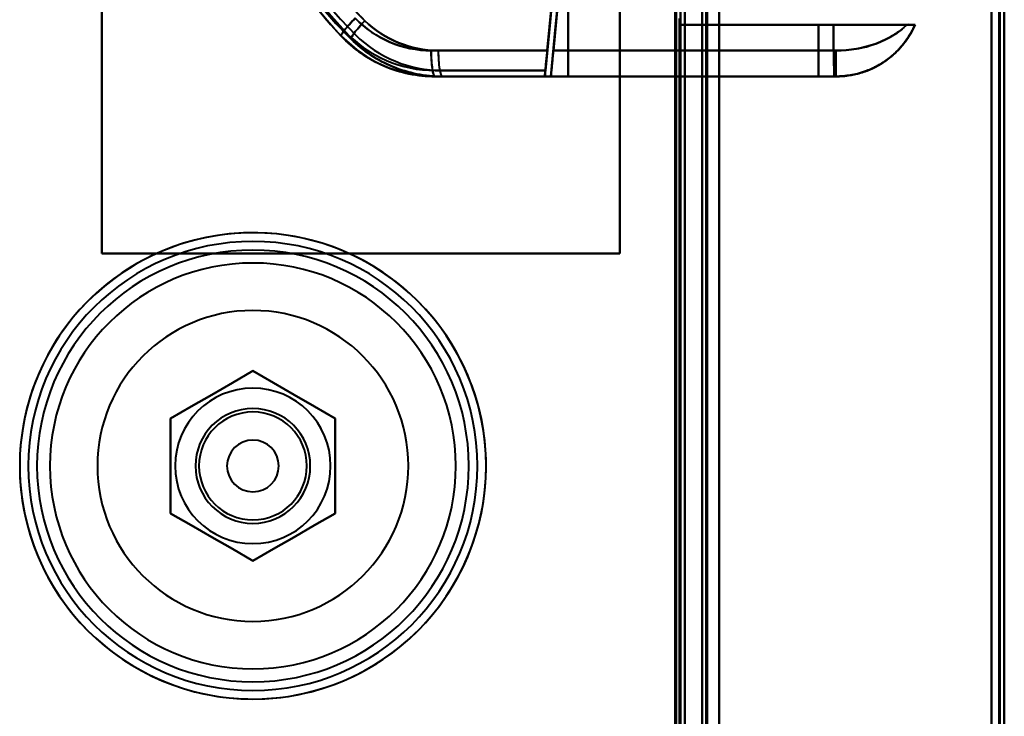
# Model space of a CAD drawing. Header units: millimetres. Extents: x -1442 to 3067, y -120 to 1010.
# Tile 54 of 71: x 248 to 362, y 664 to 745. Entities that reach past the tile are written whole.
import ezdxf

# ---------------------------------------------------------------- set-up
doc = ezdxf.new("R2010")
doc.units = ezdxf.units.MM
doc.layers.add('A-GENM', color=13, linetype='Continuous', lineweight=40)
doc.layers.add('G-IMPT', color=8, linetype='Continuous', lineweight=40)

# ---------------------------------------------------------------- blocks, each defined once
blk = doc.blocks.new('Maintenance r21 - Maintenance r21-751643-Gauche')
at = {"layer": 'A-GENM'}
for p, q in [((361.5, 1.65), (361.5, 939.65)), ((361.5, 939.65), (361.5, 1.65))]:
    blk.add_line(p, q, dxfattribs=at)
blk = doc.blocks.new('NEXA 700 CALQUES_dwg-751640-Gauche')
at = {"layer": 'G-IMPT'}
for p, q in [((327, 937.27), (327, 129.47)), ((327, 937.27), (327, 129.47)), ((362, 128.97), (362, 937.77)), ((362, 128.97), (362, 937.77)), ((324.5, 129.47), (324.5, 902.27)), ((325, 271.67), (325, 745.07)), ((324.5, 744.37), (342.22, 744.37)), ((342.22, 744.37), (324.5, 744.37)), ((324.5, 744.37), (342.22, 744.37)), ((342.22, 744.37), (324.5, 744.37)), ((351.67, 744.37), (340.48, 744.37)), ((351.67, 744.37), (340.48, 744.37)), ((340.48, 744.37), (351.67, 744.37)), ((340.48, 744.37), (351.67, 744.37)), ((342.22, 744.37), (350.71, 744.37)), ((350.71, 744.37), (342.22, 744.37)), ((342.22, 744.37), (350.71, 744.37)), ((350.71, 744.37), (342.22, 744.37)), ((295.64, 741.37), (309.09, 741.37)), ((309.09, 741.37), (295.64, 741.37)), ((296.46, 741.37), (309.08, 741.37)), ((309.08, 741.37), (296.46, 741.37)), ((342.22, 741.37), (309.79, 741.37)), ((342.22, 741.37), (309.79, 741.37)), ((309.79, 741.37), (342.22, 741.37)), ((309.79, 741.37), (342.22, 741.37)), ((342.5, 741.37), (342.22, 741.37)), ((342.5, 741.37), (342.22, 741.37)), ((342.22, 741.37), (342.5, 741.37)), ((342.22, 741.37), (342.5, 741.37)), ((342.5, 741.37), (342.5, 738.37)), ((342.5, 741.37), (342.5, 738.37)), ((296.1, 738.37), (308.8, 738.37)), ((296.1, 738.37), (308.8, 738.37)), ((308.8, 738.37), (296.1, 738.37)), ((308.8, 738.37), (296.92, 738.37)), ((308.8, 738.37), (296.92, 738.37)), ((296.92, 738.37), (308.8, 738.37)), ((342.31, 738.37), (309.5, 738.37)), ((342.31, 738.37), (309.5, 738.37)), ((309.5, 738.37), (342.31, 738.37)), ((309.5, 738.37), (342.31, 738.37)), ((342.5, 738.37), (340.48, 738.37)), ((342.5, 738.37), (340.48, 738.37)), ((340.48, 738.37), (342.5, 738.37)), ((340.48, 738.37), (342.5, 738.37)), ((342.5, 738.37), (342.31, 738.37)), ((342.31, 738.37), (342.5, 738.37)), ((342.5, 738.37), (342.31, 738.37)), ((342.5, 738.37), (342.31, 738.37)), ((342.31, 738.37), (342.5, 738.37)), ((342.31, 738.37), (342.5, 738.37))]:
    blk.add_line(p, q, dxfattribs=at)
at = {"layer": 'G-IMPT', "flags": 128}
for points in [[(327, 937.27), (327, 735.32), (327, 533.37), (327, 331.42), (327, 129.47)], [(327, 129.47), (327, 331.42), (327, 533.37), (327, 735.32), (327, 937.27)], [(327, 129.47), (327, 331.42), (327, 533.37), (327, 735.32), (327, 937.27)], [(327, 937.27), (327, 735.32), (327, 533.37), (327, 331.42), (327, 129.47)], [(327, 937.27), (327, 735.32), (327, 533.37), (327, 331.42), (327, 129.47)], [(327, 129.47), (327, 331.42), (327, 533.37), (327, 735.32), (327, 937.27)], [(327, 129.47), (327, 331.42), (327, 533.37), (327, 735.32), (327, 937.27)], [(327, 937.27), (327, 735.32), (327, 533.37), (327, 331.42), (327, 129.47)], [(327.5, 937.27), (327.5, 735.32), (327.5, 533.37), (327.5, 331.42), (327.5, 129.47)], [(327.5, 129.47), (327.5, 331.42), (327.5, 533.37), (327.5, 735.32), (327.5, 937.27)], [(327.5, 129.47), (327.5, 331.42), (327.5, 533.37), (327.5, 735.32), (327.5, 937.27)], [(327.5, 937.27), (327.5, 735.32), (327.5, 533.37), (327.5, 331.42), (327.5, 129.47)], [(327.6, 129.47), (327.6, 331.42), (327.6, 533.37), (327.6, 735.32), (327.6, 937.27)], [(327.6, 937.27), (327.6, 735.32), (327.6, 533.37), (327.6, 331.42), (327.6, 129.47)], [(327.6, 937.27), (327.6, 735.32), (327.6, 533.37), (327.6, 331.42), (327.6, 129.47)], [(327.6, 129.47), (327.6, 331.42), (327.6, 533.37), (327.6, 735.32), (327.6, 937.27)], [(327.6, 129.47), (327.6, 331.42), (327.6, 533.37), (327.6, 735.32), (327.6, 937.27)], [(327.6, 937.27), (327.6, 735.32), (327.6, 533.37), (327.6, 331.42), (327.6, 129.47)], [(327.6, 937.27), (327.6, 735.32), (327.6, 533.37), (327.6, 331.42), (327.6, 129.47)], [(327.6, 129.47), (327.6, 331.42), (327.6, 533.37), (327.6, 735.32), (327.6, 937.27)], [(327.6, 937.27), (327.6, 735.32), (327.6, 533.37), (327.6, 331.42), (327.6, 129.47)], [(327.6, 129.47), (327.6, 331.42), (327.6, 533.37), (327.6, 735.32), (327.6, 937.27)], [(327.6, 129.47), (327.6, 331.42), (327.6, 533.37), (327.6, 735.32), (327.6, 937.27)], [(327.6, 937.27), (327.6, 735.32), (327.6, 533.37), (327.6, 331.42), (327.6, 129.47)], [(329, 128.97), (329, 331.17), (329, 533.37), (329, 735.57), (329, 937.77)], [(329, 937.77), (329, 735.57), (329, 533.37), (329, 331.17), (329, 128.97)], [(329, 937.77), (329, 735.57), (329, 533.37), (329, 331.17), (329, 128.97)], [(329, 128.97), (329, 331.17), (329, 533.37), (329, 735.57), (329, 937.77)], [(329, 129.47), (329, 331.42), (329, 533.37), (329, 735.32), (329, 937.27)], [(329, 937.27), (329, 735.32), (329, 533.37), (329, 331.42), (329, 129.47)], [(329, 937.27), (329, 735.32), (329, 533.37), (329, 331.42), (329, 129.47)], [(329, 129.47), (329, 331.42), (329, 533.37), (329, 735.32), (329, 937.27)], [(329, 937.27), (329, 735.32), (329, 533.37), (329, 331.42), (329, 129.47)], [(329, 129.47), (329, 331.42), (329, 533.37), (329, 735.32), (329, 937.27)], [(329, 129.47), (329, 331.42), (329, 533.37), (329, 735.32), (329, 937.27)], [(329, 937.27), (329, 735.32), (329, 533.37), (329, 331.42), (329, 129.47)], [(360.5, 937.27), (360.5, 735.32), (360.5, 533.37), (360.5, 331.42), (360.5, 129.47)], [(360.5, 129.47), (360.5, 331.42), (360.5, 533.37), (360.5, 735.32), (360.5, 937.27)], [(360.5, 937.27), (360.5, 735.32), (360.5, 533.37), (360.5, 331.42), (360.5, 129.47)], [(360.5, 129.47), (360.5, 331.42), (360.5, 533.37), (360.5, 735.32), (360.5, 937.27)], [(360.5, 937.27), (360.5, 735.32), (360.5, 533.37), (360.5, 331.42), (360.5, 129.47)], [(360.5, 129.47), (360.5, 331.42), (360.5, 533.37), (360.5, 735.32), (360.5, 937.27)], [(360.5, 129.47), (360.5, 331.42), (360.5, 533.37), (360.5, 735.32), (360.5, 937.27)], [(360.5, 937.27), (360.5, 735.32), (360.5, 533.37), (360.5, 331.42), (360.5, 129.47)], [(360.5, 129.47), (360.5, 331.42), (360.5, 533.37), (360.5, 735.32), (360.5, 937.27)], [(360.5, 937.27), (360.5, 735.32), (360.5, 533.37), (360.5, 331.42), (360.5, 129.47)], [(360.5, 937.27), (360.5, 735.32), (360.5, 533.37), (360.5, 331.42), (360.5, 129.47)], [(360.5, 129.47), (360.5, 331.42), (360.5, 533.37), (360.5, 735.32), (360.5, 937.27)], [(360.5, 129.47), (360.5, 331.42), (360.5, 533.37), (360.5, 735.32), (360.5, 937.27)], [(360.5, 937.27), (360.5, 735.32), (360.5, 533.37), (360.5, 331.42), (360.5, 129.47)], [(360.5, 937.27), (360.5, 735.32), (360.5, 533.37), (360.5, 331.42), (360.5, 129.47)], [(360.5, 129.47), (360.5, 331.42), (360.5, 533.37), (360.5, 735.32), (360.5, 937.27)], [(361.4, 937.77), (361.4, 735.57), (361.4, 533.37), (361.4, 331.17), (361.4, 128.97)], [(361.4, 128.97), (361.4, 331.17), (361.4, 533.37), (361.4, 735.57), (361.4, 937.77)], [(361.4, 128.97), (361.4, 331.17), (361.4, 533.37), (361.4, 735.57), (361.4, 937.77)], [(361.4, 937.77), (361.4, 735.57), (361.4, 533.37), (361.4, 331.17), (361.4, 128.97)], [(361.4, 937.77), (361.4, 735.57), (361.4, 533.37), (361.4, 331.17), (361.4, 128.97)], [(361.4, 128.97), (361.4, 331.17), (361.4, 533.37), (361.4, 735.57), (361.4, 937.77)], [(361.4, 128.97), (361.4, 331.17), (361.4, 533.37), (361.4, 735.57), (361.4, 937.77)], [(361.4, 937.77), (361.4, 735.57), (361.4, 533.37), (361.4, 331.17), (361.4, 128.97)], [(361.4, 128.97), (361.4, 331.17), (361.4, 533.37), (361.4, 735.57), (361.4, 937.77)], [(361.4, 937.77), (361.4, 735.57), (361.4, 533.37), (361.4, 331.17), (361.4, 128.97)], [(361.4, 937.77), (361.4, 735.57), (361.4, 533.37), (361.4, 331.17), (361.4, 128.97)], [(361.4, 128.97), (361.4, 331.17), (361.4, 533.37), (361.4, 735.57), (361.4, 937.77)], [(361.5, 937.77), (361.5, 735.57), (361.5, 533.37), (361.5, 331.17), (361.5, 128.97)], [(361.5, 128.97), (361.5, 331.17), (361.5, 533.37), (361.5, 735.57), (361.5, 937.77)], [(361.5, 128.97), (361.5, 331.17), (361.5, 533.37), (361.5, 735.57), (361.5, 937.77)], [(361.5, 937.77), (361.5, 735.57), (361.5, 533.37), (361.5, 331.17), (361.5, 128.97)], [(362, 128.97), (362, 331.17), (362, 533.37), (362, 735.57), (362, 937.77)], [(362, 937.77), (362, 735.57), (362, 533.37), (362, 331.17), (362, 128.97)], [(362, 128.97), (362, 331.17), (362, 533.37), (362, 735.57), (362, 937.77)], [(362, 937.77), (362, 735.57), (362, 533.37), (362, 331.17), (362, 128.97)], [(362, 937.77), (362, 735.57), (362, 533.37), (362, 331.17), (362, 128.97)], [(362, 128.97), (362, 331.17), (362, 533.37), (362, 735.57), (362, 937.77)], [(362, 937.77), (362, 735.57), (362, 533.37), (362, 331.17), (362, 128.97)], [(362, 128.97), (362, 331.17), (362, 533.37), (362, 735.57), (362, 937.77)], [(323.9, 161.37), (323.9, 346.6), (323.9, 531.82), (323.9, 717.05), (323.9, 902.27)], [(323.9, 129.47), (323.9, 322.67), (323.9, 515.87), (323.9, 709.07), (323.9, 902.27)], [(323.9, 902.27), (323.9, 717.05), (323.9, 531.82), (323.9, 346.6), (323.9, 161.37)], [(323.9, 902.27), (323.9, 717.05), (323.9, 531.82), (323.9, 346.6), (323.9, 161.37)], [(323.9, 161.37), (323.9, 346.6), (323.9, 531.82), (323.9, 717.05), (323.9, 902.27)], [(323.9, 902.27), (323.9, 709.07), (323.9, 515.87), (323.9, 322.67), (323.9, 129.47)], [(324, 902.27), (324, 709.07), (324, 515.87), (324, 322.67), (324, 129.47)], [(324, 129.47), (324, 322.67), (324, 515.87), (324, 709.07), (324, 902.27)], [(324.5, 902.27), (324.5, 709.07), (324.5, 515.87), (324.5, 322.67), (324.5, 129.47)], [(324.5, 129.47), (324.5, 322.67), (324.5, 515.87), (324.5, 709.07), (324.5, 902.27)], [(324.5, 902.27), (324.5, 709.07), (324.5, 515.87), (324.5, 322.67), (324.5, 129.47)], [(324.5, 129.47), (324.5, 322.67), (324.5, 515.87), (324.5, 709.07), (324.5, 902.27)], [(324.5, 902.27), (324.5, 709.07), (324.5, 515.87), (324.5, 322.67), (324.5, 129.47)], [(324.5, 129.47), (324.5, 322.67), (324.5, 515.87), (324.5, 709.07), (324.5, 902.27)], [(324.5, 902.27), (324.5, 709.07), (324.5, 515.87), (324.5, 322.67), (324.5, 129.47)], [(324.5, 129.47), (324.5, 322.67), (324.5, 515.87), (324.5, 709.07), (324.5, 902.27)], [(325, 902.77), (325, 709.32), (325, 515.87), (325, 322.42), (325, 128.97)], [(325, 128.97), (325, 322.42), (325, 515.87), (325, 709.32), (325, 902.77)], [(325, 128.97), (325, 322.42), (325, 515.87), (325, 709.32), (325, 902.77)], [(325, 902.77), (325, 709.32), (325, 515.87), (325, 322.42), (325, 128.97)], [(257.5, 837.87), (257.5, 807.87), (257.5, 777.87), (257.5, 747.87), (257.5, 717.87)], [(257.5, 717.87), (257.5, 747.87), (257.5, 777.87), (257.5, 807.87), (257.5, 837.87)], [(257.5, 837.87), (257.5, 807.87), (257.5, 777.87), (257.5, 747.87), (257.5, 717.87)], [(257.5, 717.87), (257.5, 747.87), (257.5, 777.87), (257.5, 807.87), (257.5, 837.87)], [(257.5, 837.87), (257.5, 807.87), (257.5, 777.87), (257.5, 747.87), (257.5, 717.87)], [(257.5, 717.87), (257.5, 747.87), (257.5, 777.87), (257.5, 807.87), (257.5, 837.87)], [(257.5, 837.87), (257.5, 807.87), (257.5, 777.87), (257.5, 747.87), (257.5, 717.87)], [(257.5, 717.87), (257.5, 747.87), (257.5, 777.87), (257.5, 807.87), (257.5, 837.87)], [(317.5, 717.87), (317.5, 747.87), (317.5, 777.87), (317.5, 807.87), (317.5, 837.87)], [(317.5, 837.87), (317.5, 807.87), (317.5, 777.87), (317.5, 747.87), (317.5, 717.87)], [(317.5, 717.87), (317.5, 747.87), (317.5, 777.87), (317.5, 807.87), (317.5, 837.87)], [(317.5, 837.87), (317.5, 807.87), (317.5, 777.87), (317.5, 747.87), (317.5, 717.87)], [(317.5, 717.87), (317.5, 747.87), (317.5, 777.87), (317.5, 807.87), (317.5, 837.87)], [(317.5, 837.87), (317.5, 807.87), (317.5, 777.87), (317.5, 747.87), (317.5, 717.87)], [(317.5, 837.87), (317.5, 807.87), (317.5, 777.87), (317.5, 747.87), (317.5, 717.87)], [(317.5, 717.87), (317.5, 747.87), (317.5, 777.87), (317.5, 807.87), (317.5, 837.87)], [(311.5, 817.37), (311.5, 797.62), (311.5, 777.87), (311.5, 758.12), (311.5, 738.37)], [(311.5, 738.37), (311.5, 758.12), (311.5, 777.87), (311.5, 797.62), (311.5, 817.37)], [(311.5, 817.37), (311.5, 797.62), (311.5, 777.87), (311.5, 758.12), (311.5, 738.37)], [(311.5, 738.37), (311.5, 758.12), (311.5, 777.87), (311.5, 797.62), (311.5, 817.37)], [(311.5, 738.37), (311.5, 758.12), (311.5, 777.87), (311.5, 797.62), (311.5, 817.37)], [(311.5, 817.37), (311.5, 797.62), (311.5, 777.87), (311.5, 758.12), (311.5, 738.37)], [(311.5, 738.37), (311.5, 758.12), (311.5, 777.87), (311.5, 797.62), (311.5, 817.37)], [(311.5, 817.37), (311.5, 797.62), (311.5, 777.87), (311.5, 758.12), (311.5, 738.37)], [(317.5, 817.37), (317.5, 797.62), (317.5, 777.87), (317.5, 758.12), (317.5, 738.37)], [(317.5, 738.37), (317.5, 758.12), (317.5, 777.87), (317.5, 797.62), (317.5, 817.37)], [(317.5, 817.37), (317.5, 797.62), (317.5, 777.87), (317.5, 758.12), (317.5, 738.37)], [(317.5, 738.37), (317.5, 758.12), (317.5, 777.87), (317.5, 797.62), (317.5, 817.37)], [(308.87, 739.07), (309.41, 744.73), (309.95, 750.39), (310.5, 756.05), (311.04, 761.71)], [(311.04, 761.71), (310.5, 756.05), (309.95, 750.39), (309.41, 744.73), (308.87, 739.07)], [(309.09, 741.37), (309.58, 746.46), (310.07, 751.54), (310.55, 756.62), (311.04, 761.71)], [(311.04, 761.71), (310.55, 756.62), (310.07, 751.54), (309.58, 746.46), (309.09, 741.37)], [(311.01, 761.39), (310.47, 755.81), (309.93, 750.23), (309.4, 744.65), (308.86, 739.07)], [(308.86, 739.07), (309.4, 744.65), (309.93, 750.23), (310.47, 755.81), (311.01, 761.39)], [(311.01, 761.39), (310.53, 756.39), (310.05, 751.38), (309.56, 746.38), (309.08, 741.37)], [(309.08, 741.37), (309.56, 746.38), (310.05, 751.38), (310.53, 756.39), (311.01, 761.39)], [(309.5, 738.37), (310.05, 744.11), (310.6, 749.85), (311.15, 755.59), (311.7, 761.33)], [(311.7, 761.33), (311.15, 755.59), (310.6, 749.85), (310.05, 744.11), (309.5, 738.37)], [(311.7, 761.33), (311.15, 755.59), (310.6, 749.85), (310.05, 744.11), (309.5, 738.37)], [(309.5, 738.37), (310.05, 744.11), (310.6, 749.85), (311.15, 755.59), (311.7, 761.33)], [(309.79, 741.37), (310.27, 746.36), (310.75, 751.35), (311.22, 756.34), (311.7, 761.33)], [(311.7, 761.33), (311.22, 756.34), (310.75, 751.35), (310.27, 746.36), (309.79, 741.37)], [(311.7, 761.33), (311.22, 756.34), (310.75, 751.35), (310.27, 746.36), (309.79, 741.37)], [(309.79, 741.37), (310.27, 746.36), (310.75, 751.35), (311.22, 756.34), (311.7, 761.33)], [(324.5, 759.37), (324.5, 755.62), (324.5, 751.87), (324.5, 748.12), (324.5, 744.37)], [(324.5, 759.37), (324.5, 755.62), (324.5, 751.87), (324.5, 748.12), (324.5, 744.37)], [(324.5, 744.37), (324.5, 748.12), (324.5, 751.87), (324.5, 755.62), (324.5, 759.37)], [(324.5, 744.37), (324.5, 748.12), (324.5, 751.87), (324.5, 755.62), (324.5, 759.37)], [(324.5, 744.37), (324.5, 748.12), (324.5, 751.87), (324.5, 755.62), (324.5, 759.37)], [(324.5, 759.37), (324.5, 755.62), (324.5, 751.87), (324.5, 748.12), (324.5, 744.37)], [(324.5, 744.37), (324.5, 748.12), (324.5, 751.87), (324.5, 755.62), (324.5, 759.37)], [(324.5, 759.37), (324.5, 755.62), (324.5, 751.87), (324.5, 748.12), (324.5, 744.37)], [(324, 271.67), (324, 390.02), (324, 508.37), (324, 626.72), (324, 745.07)], [(324, 745.07), (324, 626.72), (324, 508.37), (324, 390.02), (324, 271.67)], [(324, 271.67), (324, 390.02), (324, 508.37), (324, 626.72), (324, 745.07)], [(324, 745.07), (324, 626.72), (324, 508.37), (324, 390.02), (324, 271.67)], [(324.4, 271.67), (324.4, 390.02), (324.4, 508.37), (324.4, 626.72), (324.4, 745.07)], [(324.4, 745.07), (324.4, 626.72), (324.4, 508.37), (324.4, 390.02), (324.4, 271.67)], [(324.4, 271.67), (324.4, 390.02), (324.4, 508.37), (324.4, 626.72), (324.4, 745.07)], [(324.4, 745.07), (324.4, 626.72), (324.4, 508.37), (324.4, 390.02), (324.4, 271.67)], [(324.4, 271.67), (324.4, 390.02), (324.4, 508.37), (324.4, 626.72), (324.4, 745.07)], [(324.4, 745.07), (324.4, 626.72), (324.4, 508.37), (324.4, 390.02), (324.4, 271.67)], [(324.5, 745.07), (324.5, 626.72), (324.5, 508.37), (324.5, 390.02), (324.5, 271.67)], [(324.5, 271.67), (324.5, 390.02), (324.5, 508.37), (324.5, 626.72), (324.5, 745.07)], [(324.5, 745.07), (324.5, 626.72), (324.5, 508.37), (324.5, 390.02), (324.5, 271.67)], [(324.5, 271.67), (324.5, 390.02), (324.5, 508.37), (324.5, 626.72), (324.5, 745.07)], [(324.5, 745.07), (324.5, 626.72), (324.5, 508.37), (324.5, 390.02), (324.5, 271.67)], [(324.5, 271.67), (324.5, 390.02), (324.5, 508.37), (324.5, 626.72), (324.5, 745.07)], [(325, 745.07), (325, 626.72), (325, 508.37), (325, 390.02), (325, 271.67)], [(325, 271.67), (325, 390.02), (325, 508.37), (325, 626.72), (325, 745.07)], [(325, 271.67), (325, 390.02), (325, 508.37), (325, 626.72), (325, 745.07)], [(325, 745.07), (325, 626.72), (325, 508.37), (325, 390.02), (325, 271.67)], [(329, 745.07), (329, 626.72), (329, 508.37), (329, 390.02), (329, 271.67)], [(329, 271.67), (329, 390.02), (329, 508.37), (329, 626.72), (329, 745.07)], [(329, 271.67), (329, 390.02), (329, 508.37), (329, 626.72), (329, 745.07)], [(329, 745.07), (329, 626.72), (329, 508.37), (329, 390.02), (329, 271.67)], [(324.5, 744.37), (328.5, 744.37), (332.49, 744.37), (336.49, 744.37), (340.48, 744.37)], [(340.48, 744.37), (336.49, 744.37), (332.49, 744.37), (328.5, 744.37), (324.5, 744.37)], [(340.48, 744.37), (336.49, 744.37), (332.49, 744.37), (328.5, 744.37), (324.5, 744.37)], [(324.5, 744.37), (328.5, 744.37), (332.49, 744.37), (336.49, 744.37), (340.48, 744.37)], [(340.48, 744.37), (340.48, 742.87), (340.48, 741.37), (340.48, 739.87), (340.48, 738.37)], [(340.48, 738.37), (340.48, 739.87), (340.48, 741.37), (340.48, 742.87), (340.48, 744.37)], [(340.48, 738.37), (340.48, 739.87), (340.48, 741.37), (340.48, 742.87), (340.48, 744.37)], [(340.48, 744.37), (340.48, 742.87), (340.48, 741.37), (340.48, 739.87), (340.48, 738.37)], [(342.22, 741.37), (342.22, 742.12), (342.22, 742.87), (342.22, 743.62), (342.22, 744.37)], [(342.22, 744.37), (342.22, 743.62), (342.22, 742.87), (342.22, 742.12), (342.22, 741.37)], [(342.22, 741.37), (342.22, 742.12), (342.22, 742.87), (342.22, 743.62), (342.22, 744.37)], [(342.22, 744.37), (342.22, 743.62), (342.22, 742.87), (342.22, 742.12), (342.22, 741.37)], [(285.22, 743.05), (287.02, 741.44), (288.79, 740.27)], [(296.1, 738.37), (293.71, 738.57), (292.77, 738.75)], [(296.1, 739.07), (299.3, 739.07), (302.49, 739.07), (305.68, 739.07), (308.87, 739.07)], [(308.87, 739.07), (305.68, 739.07), (302.49, 739.07), (299.3, 739.07), (296.1, 739.07)], [(296.1, 739.07), (299.3, 739.07), (302.49, 739.07), (305.68, 739.07), (308.87, 739.07)], [(308.87, 739.07), (305.68, 739.07), (302.49, 739.07), (299.3, 739.07), (296.1, 739.07)], [(308.86, 739.07), (305.88, 739.07), (302.89, 739.07), (299.91, 739.07), (296.92, 739.07)], [(308.86, 739.07), (305.88, 739.07), (302.89, 739.07), (299.91, 739.07), (296.92, 739.07)], [(296.92, 739.07), (299.91, 739.07), (302.89, 739.07), (305.88, 739.07), (308.86, 739.07)], [(296.92, 739.07), (299.91, 739.07), (302.89, 739.07), (305.88, 739.07), (308.86, 739.07)], [(308.8, 738.37), (308.81, 738.55), (308.83, 738.72), (308.85, 738.9), (308.86, 739.07)], [(308.87, 739.07), (308.85, 738.9), (308.84, 738.72), (308.82, 738.55), (308.8, 738.37)], [(308.86, 739.07), (308.85, 738.9), (308.83, 738.72), (308.81, 738.55), (308.8, 738.37)], [(308.8, 738.37), (308.82, 738.55), (308.84, 738.72), (308.85, 738.9), (308.87, 739.07)], [(308.8, 738.37), (305.63, 738.37), (302.45, 738.37), (299.28, 738.37), (296.1, 738.37)], [(296.1, 738.37), (299.28, 738.37), (302.45, 738.37), (305.63, 738.37), (308.8, 738.37)], [(296.1, 738.37), (299.45, 738.37), (302.8, 738.37), (306.15, 738.37), (309.5, 738.37)], [(309.5, 738.37), (306.15, 738.37), (302.8, 738.37), (299.45, 738.37), (296.1, 738.37)], [(296.1, 738.37), (299.95, 738.37), (303.8, 738.37), (307.65, 738.37), (311.5, 738.37)], [(311.5, 738.37), (307.65, 738.37), (303.8, 738.37), (299.95, 738.37), (296.1, 738.37)], [(308.8, 738.37), (305.83, 738.37), (302.86, 738.37), (299.89, 738.37), (296.92, 738.37)], [(296.92, 738.37), (299.89, 738.37), (302.86, 738.37), (305.83, 738.37), (308.8, 738.37)], [(309.5, 738.37), (306.35, 738.37), (303.21, 738.37), (300.06, 738.37), (296.92, 738.37)], [(311.5, 738.37), (307.85, 738.37), (304.21, 738.37), (300.56, 738.37), (296.92, 738.37)], [(296.92, 738.37), (300.06, 738.37), (303.21, 738.37), (306.35, 738.37), (309.5, 738.37)], [(296.92, 738.37), (300.56, 738.37), (304.21, 738.37), (307.85, 738.37), (311.5, 738.37)], [(342.31, 738.37), (327.68, 738.37), (313.1, 738.37), (309.5, 738.37)], [(309.5, 738.37), (324.07, 738.37), (338.68, 738.37), (342.31, 738.37)], [(311.5, 738.37), (313, 738.37), (314.5, 738.37), (316, 738.37), (317.5, 738.37)], [(317.5, 738.37), (316, 738.37), (314.5, 738.37), (313, 738.37), (311.5, 738.37)], [(317.5, 738.37), (316, 738.37), (314.5, 738.37), (313, 738.37), (311.5, 738.37)], [(311.5, 738.37), (313, 738.37), (314.5, 738.37), (316, 738.37), (317.5, 738.37)], [(317.5, 738.37), (323.25, 738.37), (328.99, 738.37), (334.74, 738.37), (340.48, 738.37)], [(340.48, 738.37), (334.74, 738.37), (328.99, 738.37), (323.25, 738.37), (317.5, 738.37)], [(340.48, 738.37), (334.74, 738.37), (328.99, 738.37), (323.25, 738.37), (317.5, 738.37)], [(317.5, 738.37), (323.25, 738.37), (328.99, 738.37), (334.74, 738.37), (340.48, 738.37)], [(275, 720.27), (273.92, 720.25), (272.84, 720.19), (271.77, 720.08), (270.7, 719.93), (269.64, 719.73), (268.58, 719.5), (267.54, 719.22), (266.51, 718.9), (265.49, 718.54), (264.49, 718.14), (263.5, 717.7), (262.53, 717.22), (261.58, 716.7), (260.66, 716.15), (259.75, 715.56), (258.88, 714.93), (258.02, 714.27), (257.2, 713.57), (256.4, 712.84), (255.63, 712.08), (254.89, 711.29), (254.19, 710.48), (253.52, 709.63), (252.88, 708.76), (252.28, 707.86), (251.72, 706.94), (251.19, 706), (250.7, 705.04), (250.25, 704.05), (249.83, 703.06), (249.46, 702.04), (249.13, 701.01), (248.84, 699.97), (248.6, 698.92), (248.39, 697.86), (248.23, 696.79), (248.11, 695.72), (248.03, 694.64), (248, 693.56), (248.01, 692.48), (248.06, 691.41), (248.16, 690.33), (248.3, 689.26), (248.48, 688.19), (248.71, 687.14), (248.97, 686.09), (249.28, 685.06), (249.63, 684.03), (250.02, 683.03), (250.45, 682.04), (250.92, 681.06), (251.43, 680.11), (251.97, 679.18), (252.55, 678.27), (253.17, 677.38), (253.82, 676.52), (254.51, 675.69), (255.23, 674.88), (255.98, 674.11), (256.76, 673.36), (257.57, 672.65), (258.41, 671.97), (259.28, 671.32), (260.17, 670.71), (261.08, 670.14), (262.02, 669.6), (262.97, 669.1), (263.95, 668.64), (264.95, 668.21), (265.96, 667.83), (266.98, 667.49), (268.02, 667.19), (269.07, 666.93), (270.12, 666.72), (271.19, 666.54), (272.26, 666.41), (273.34, 666.32), (274.42, 666.28), (275, 666.27)], [(275, 666.27), (276.08, 666.29), (277.16, 666.36), (278.23, 666.47), (279.3, 666.62), (280.36, 666.81), (281.42, 667.05), (282.46, 667.32), (283.49, 667.64), (284.51, 668), (285.51, 668.4), (286.5, 668.84), (287.47, 669.32), (288.42, 669.84), (289.34, 670.4), (290.25, 670.99), (291.12, 671.62), (291.98, 672.28), (292.8, 672.97), (293.6, 673.7), (294.37, 674.46), (295.11, 675.25), (295.81, 676.07), (296.48, 676.92), (297.12, 677.79), (297.72, 678.68), (298.28, 679.6), (298.81, 680.55), (299.3, 681.51), (299.75, 682.49), (300.17, 683.49), (300.54, 684.5), (300.87, 685.53), (301.16, 686.57), (301.4, 687.62), (301.61, 688.68), (301.77, 689.75), (301.89, 690.82), (301.97, 691.9), (302, 692.98), (301.99, 694.06), (301.94, 695.14), (301.84, 696.21), (301.7, 697.29), (301.52, 698.35), (301.29, 699.41), (301.03, 700.45), (300.72, 701.49), (300.37, 702.51), (299.98, 703.52), (299.55, 704.51), (299.08, 705.48), (298.57, 706.43), (298.03, 707.37), (297.45, 708.28), (296.83, 709.16), (296.18, 710.02), (295.49, 710.86), (294.77, 711.66), (294.02, 712.44), (293.24, 713.18), (292.43, 713.9), (291.59, 714.58), (290.72, 715.22), (289.83, 715.83), (288.92, 716.41), (287.98, 716.95), (287.03, 717.45), (286.05, 717.91), (285.05, 718.33), (284.04, 718.71), (283.02, 719.05), (281.98, 719.35), (280.93, 719.61), (279.88, 719.83), (278.81, 720), (277.74, 720.13), (276.66, 720.22), (275.58, 720.27), (275, 720.27)], [(257.5, 717.87), (272.5, 717.87), (287.5, 717.87), (302.5, 717.87), (317.5, 717.87)], [(317.5, 717.87), (302.5, 717.87), (287.5, 717.87), (272.5, 717.87), (257.5, 717.87)], [(257.5, 717.87), (272.5, 717.87), (287.5, 717.87), (302.5, 717.87), (317.5, 717.87)], [(317.5, 717.87), (302.5, 717.87), (287.5, 717.87), (272.5, 717.87), (257.5, 717.87)], [(257.5, 717.87), (272.5, 717.87), (287.5, 717.87), (302.5, 717.87), (317.5, 717.87)], [(317.5, 717.87), (302.5, 717.87), (287.5, 717.87), (272.5, 717.87), (257.5, 717.87)], [(257.5, 717.87), (272.5, 717.87), (287.5, 717.87), (302.5, 717.87), (317.5, 717.87)], [(317.5, 717.87), (302.5, 717.87), (287.5, 717.87), (272.5, 717.87), (257.5, 717.87)], [(265.47, 698.77), (267.86, 700.15), (270.24, 701.52), (272.62, 702.9), (275, 704.27)], [(265.47, 698.77), (267.86, 700.15), (270.24, 701.52), (272.62, 702.9), (275, 704.27)], [(275, 704.27), (272.62, 702.9), (270.24, 701.52), (267.86, 700.15), (265.47, 698.77)], [(275, 704.27), (272.62, 702.9), (270.24, 701.52), (267.86, 700.15), (265.47, 698.77)], [(265.47, 698.77), (267.86, 700.15), (270.24, 701.52), (272.62, 702.9), (275, 704.27)], [(275, 704.27), (272.62, 702.9), (270.24, 701.52), (267.86, 700.15), (265.47, 698.77)], [(265.47, 698.77), (267.86, 700.15), (270.24, 701.52), (272.62, 702.9), (275, 704.27)], [(275, 704.27), (272.62, 702.9), (270.24, 701.52), (267.86, 700.15), (265.47, 698.77)], [(275, 704.27), (277.38, 702.9), (279.76, 701.52), (282.14, 700.15), (284.53, 698.77)], [(275, 704.27), (277.38, 702.9), (279.76, 701.52), (282.14, 700.15), (284.53, 698.77)], [(284.53, 698.77), (282.14, 700.15), (279.76, 701.52), (277.38, 702.9), (275, 704.27)], [(284.53, 698.77), (282.14, 700.15), (279.76, 701.52), (277.38, 702.9), (275, 704.27)], [(275, 704.27), (277.38, 702.9), (279.76, 701.52), (282.14, 700.15), (284.53, 698.77)], [(284.53, 698.77), (282.14, 700.15), (279.76, 701.52), (277.38, 702.9), (275, 704.27)], [(275, 704.27), (277.38, 702.9), (279.76, 701.52), (282.14, 700.15), (284.53, 698.77)], [(284.53, 698.77), (282.14, 700.15), (279.76, 701.52), (277.38, 702.9), (275, 704.27)], [(265.47, 687.77), (265.47, 690.52), (265.47, 693.27), (265.47, 696.02), (265.47, 698.77)], [(265.47, 687.77), (265.47, 690.52), (265.47, 693.27), (265.47, 696.02), (265.47, 698.77)], [(265.47, 698.77), (265.47, 696.02), (265.47, 693.27), (265.47, 690.52), (265.47, 687.77)], [(265.47, 698.77), (265.47, 696.02), (265.47, 693.27), (265.47, 690.52), (265.47, 687.77)], [(265.47, 687.77), (265.47, 690.52), (265.47, 693.27), (265.47, 696.02), (265.47, 698.77)], [(265.47, 698.77), (265.47, 696.02), (265.47, 693.27), (265.47, 690.52), (265.47, 687.77)], [(265.47, 687.77), (265.47, 690.52), (265.47, 693.27), (265.47, 696.02), (265.47, 698.77)], [(265.47, 698.77), (265.47, 696.02), (265.47, 693.27), (265.47, 690.52), (265.47, 687.77)], [(284.53, 698.77), (284.53, 696.02), (284.53, 693.27), (284.53, 690.52), (284.53, 687.77)], [(284.53, 687.77), (284.53, 690.52), (284.53, 693.27), (284.53, 696.02), (284.53, 698.77)], [(284.53, 698.77), (284.53, 696.02), (284.53, 693.27), (284.53, 690.52), (284.53, 687.77)], [(284.53, 687.77), (284.53, 690.52), (284.53, 693.27), (284.53, 696.02), (284.53, 698.77)], [(284.53, 698.77), (284.53, 696.02), (284.53, 693.27), (284.53, 690.52), (284.53, 687.77)], [(284.53, 687.77), (284.53, 690.52), (284.53, 693.27), (284.53, 696.02), (284.53, 698.77)], [(284.53, 698.77), (284.53, 696.02), (284.53, 693.27), (284.53, 690.52), (284.53, 687.77)], [(284.53, 687.77), (284.53, 690.52), (284.53, 693.27), (284.53, 696.02), (284.53, 698.77)], [(275, 682.27), (272.62, 683.65), (270.24, 685.02), (267.86, 686.4), (265.47, 687.77)], [(275, 682.27), (272.62, 683.65), (270.24, 685.02), (267.86, 686.4), (265.47, 687.77)], [(265.47, 687.77), (267.86, 686.4), (270.24, 685.02), (272.62, 683.65), (275, 682.27)], [(265.47, 687.77), (267.86, 686.4), (270.24, 685.02), (272.62, 683.65), (275, 682.27)], [(275, 682.27), (272.62, 683.65), (270.24, 685.02), (267.86, 686.4), (265.47, 687.77)], [(265.47, 687.77), (267.86, 686.4), (270.24, 685.02), (272.62, 683.65), (275, 682.27)], [(275, 682.27), (272.62, 683.65), (270.24, 685.02), (267.86, 686.4), (265.47, 687.77)], [(265.47, 687.77), (267.86, 686.4), (270.24, 685.02), (272.62, 683.65), (275, 682.27)], [(284.53, 687.77), (282.14, 686.4), (279.76, 685.02), (277.38, 683.65), (275, 682.27)], [(284.53, 687.77), (282.14, 686.4), (279.76, 685.02), (277.38, 683.65), (275, 682.27)], [(275, 682.27), (277.38, 683.65), (279.76, 685.02), (282.14, 686.4), (284.53, 687.77)], [(275, 682.27), (277.38, 683.65), (279.76, 685.02), (282.14, 686.4), (284.53, 687.77)], [(284.53, 687.77), (282.14, 686.4), (279.76, 685.02), (277.38, 683.65), (275, 682.27)], [(275, 682.27), (277.38, 683.65), (279.76, 685.02), (282.14, 686.4), (284.53, 687.77)], [(284.53, 687.77), (282.14, 686.4), (279.76, 685.02), (277.38, 683.65), (275, 682.27)], [(275, 682.27), (277.38, 683.65), (279.76, 685.02), (282.14, 686.4), (284.53, 687.77)]]:
    blk.add_lwpolyline(points, dxfattribs=at)
at = {"layer": 'G-IMPT'}
for centre, radius, start, end in [((321.5, 777.46), 50, 134.6136, 223.4832), ((321.5, 777.46), 50, 134.6136, 223.4832), ((321.5, 777.46), 50, 134.6136, 223.4832), ((321.5, 777.46), 50, 134.6136, 223.4832), ((321.5, 777.46), 50, 134.6136, 223.4832), ((321.5, 777.46), 50, 134.6136, 223.4832), ((321.5, 778.29), 50, 136.5168, 225.3864), ((321.5, 778.29), 50, 136.5168, 225.3864), ((321.5, 778.29), 50, 136.5168, 225.3864), ((321.5, 778.29), 50, 136.5168, 225.3864), ((321.5, 778.29), 50, 136.5168, 225.3864), ((321.5, 778.29), 50, 136.5168, 225.3864), ((321.5, 777.46), 49.3, 134.6136, 223.4832), ((321.5, 777.46), 49.3, 134.6136, 223.4832), ((321.5, 777.46), 49.3, 134.6136, 223.4832), ((321.5, 777.46), 49.3, 134.6136, 223.4832), ((321.5, 778.29), 49.3, 136.5168, 225.3864), ((321.5, 778.29), 49.3, 136.5168, 225.3864), ((321.5, 778.29), 49.3, 136.5168, 225.3864), ((321.5, 778.29), 49.3, 136.5168, 225.3864), ((296.1, 753.37), 14.3, 223.4832, 270), ((296.1, 753.37), 14.3, 223.4832, 270), ((296.1, 753.37), 14.3, 223.4832, 270), ((296.1, 753.37), 14.3, 223.4832, 270), ((296.1, 753.37), 15, 223.4832, 270), ((296.1, 753.37), 15, 223.4832, 270), ((296.1, 753.37), 15, 223.4832, 270), ((296.1, 753.37), 15, 223.4832, 270), ((296.1, 753.37), 15, 223.4832, 270), ((296.1, 753.37), 15, 223.4832, 270), ((296.92, 753.37), 15, 225.3864, 270), ((296.92, 753.37), 15, 225.3864, 270), ((296.92, 753.37), 15, 225.3864, 270), ((296.92, 753.37), 15, 225.3864, 270), ((296.92, 753.37), 15, 225.3864, 270), ((296.92, 753.37), 15, 225.3864, 270), ((296.92, 753.37), 14.3, 225.3864, 270), ((296.92, 753.37), 14.3, 225.3864, 270), ((296.92, 753.37), 14.3, 225.3864, 270), ((296.92, 753.37), 14.3, 225.3864, 270), ((275, 693.27), 27, 90, 270), ((275, 693.27), 27, 0, 180), ((275, 693.27), 27, 0, 180), ((275, 693.27), 27, 0, 180), ((275, 693.27), 27, 90, 270), ((275, 693.27), 27, 90, 180), ((275, 693.27), 27, 360, 180), ((275, 693.27), 27, 90, 270), ((275, 693.27), 27, 360, 90), ((275, 693.27), 27, 270, 90), ((275, 693.27), 27, 0, 90), ((275, 693.27), 27, 270, 90), ((275, 693.27), 26, 0, 180), ((275, 693.27), 26, 90, 270), ((275, 693.27), 26, 0, 180), ((275, 693.27), 26, 90, 270), ((275, 693.27), 25, 0, 180), ((275, 693.27), 25, 360, 180), ((275, 693.27), 25, 0, 180), ((275, 693.27), 25, 0, 180), ((275, 693.27), 26, 360, 90), ((275, 693.27), 26, 360, 90), ((275, 693.27), 23.5, 0, 180), ((275, 693.27), 23.5, 0, 180), ((275, 693.27), 23.5, 360, 180), ((275, 693.27), 23.5, 0, 180), ((275, 693.27), 18, 90, 270), ((275, 693.27), 18, 0, 180), ((275, 693.27), 18, 0, 180), ((275, 693.27), 18, 90, 270), ((275, 693.27), 18, 360, 180), ((275, 693.27), 18, 0, 180), ((275, 693.27), 18, 0, 180), ((275, 693.27), 18, 0, 180), ((275, 693.27), 18, 270, 90), ((275, 693.27), 18, 270, 90), ((275, 693.27), 9, 90, 270), ((275, 693.27), 9, 0, 180), ((275, 693.27), 9, 0, 90), ((275, 693.27), 6.65, 0, 180), ((275, 693.27), 6.65, 360, 180), ((275, 693.27), 6.65, 360, 180), ((275, 693.27), 6.65, 0, 180), ((275, 693.27), 6.25, 90, 270), ((275, 693.27), 6.25, 0, 180), ((275, 693.27), 6.25, 360, 180), ((275, 693.27), 6.25, 0, 180), ((275, 693.27), 6.25, 360, 180), ((275, 693.27), 6.25, 0, 180), ((275, 693.27), 6.25, 90, 270), ((275, 693.27), 6.25, 0, 180), ((275, 693.27), 6.25, 270, 90), ((275, 693.27), 6.25, 270, 90), ((275, 693.27), 3, 90, 270), ((275, 693.27), 3, 0, 180), ((275, 693.27), 3, 0, 180), ((275, 693.27), 3, 0, 180), ((275, 693.27), 3, 0, 90), ((275, 693.27), 27, 180, 0), ((275, 693.27), 27, 180, 0), ((275, 693.27), 27, 180, 0), ((275, 693.27), 27, 180, 270), ((275, 693.27), 27, 180, 0), ((275, 693.27), 26, 180, 0), ((275, 693.27), 26, 180, 0), ((275, 693.27), 25, 180, 0), ((275, 693.27), 25, 180, 0), ((275, 693.27), 25, 180, 0), ((275, 693.27), 25, 180, 0), ((275, 693.27), 23.5, 180, 0), ((275, 693.27), 23.5, 180, 0), ((275, 693.27), 23.5, 180, 0), ((275, 693.27), 23.5, 180, 0), ((275, 693.27), 18, 180, 270), ((275, 693.27), 18, 180, 270), ((275, 693.27), 18, 180, 0), ((275, 693.27), 18, 180, 0), ((275, 693.27), 18, 180, 0), ((275, 693.27), 18, 180, 0), ((275, 693.27), 9, 180, 0), ((275, 693.27), 6.65, 180, 0), ((275, 693.27), 6.65, 180, 360), ((275, 693.27), 6.65, 180, 360), ((275, 693.27), 6.65, 180, 0), ((275, 693.27), 6.25, 180, 0), ((275, 693.27), 6.25, 180, 270), ((275, 693.27), 6.25, 180, 270), ((275, 693.27), 6.25, 180, 0), ((275, 693.27), 6.25, 180, 360), ((275, 693.27), 6.25, 180, 0), ((275, 693.27), 3, 180, 0), ((275, 693.27), 3, 180, 0), ((275, 693.27), 3, 180, 0), ((275, 693.27), 3, 270, 0), ((275, 693.27), 9, 270, 0), ((275, 693.27), 18, 270, 0), ((275, 693.27), 18, 270, 0), ((275, 693.27), 26, 270, 360), ((275, 693.27), 27, 270, 360), ((275, 693.27), 6.25, 270, 0), ((275, 693.27), 6.25, 270, 360), ((275, 693.27), 26, 270, 360), ((275, 693.27), 27, 270, 0)]:
    blk.add_arc(centre, radius, start, end, dxfattribs=at)
for centre, ratio in [((296.1, 741.37), 0.154092), ((296.92, 741.37), 0.151868), ((342.31, 741.37), 0.027856), ((342.31, 741.37), 0.027856), ((342.31, 741.37), 0.027856), ((342.31, 741.37), 0.027856)]:
    blk.add_ellipse(centre, major_axis=(0, 3), ratio=ratio, start_param=1.570796, end_param=3.141593, dxfattribs=at)
for points in [[(285.22, 743.05), (280.78, 747.74), (273.72, 758.85), (270.23, 778.32), (274.39, 797.68), (281.8, 808.53), (286.38, 813.05)], [(285.22, 812.69), (280.78, 808.01), (273.72, 796.89), (270.23, 777.42), (274.39, 758.07), (281.8, 747.22), (286.38, 742.69)], [(286.86, 745.11), (286.63, 744.89), (286.15, 744.39), (285.55, 743.71), (285.23, 743.23), (285.19, 743.08), (285.22, 743.05)], [(285.22, 743.05), (285.19, 743.08), (285.23, 743.23), (285.55, 743.71), (286.15, 744.39), (286.63, 744.89), (286.86, 745.11)], [(287.97, 744.83), (287.74, 744.59), (287.27, 744.08), (286.69, 743.37), (286.38, 742.88), (286.35, 742.72), (286.38, 742.69)], [(286.38, 742.69), (286.35, 742.72), (286.38, 742.88), (286.69, 743.37), (287.27, 744.08), (287.74, 744.59), (287.97, 744.83)], [(295.64, 741.37), (294.01, 741.37), (290.73, 742.04), (288, 743.93), (286.86, 745.11)], [(286.86, 745.11), (288.03, 743.91), (290.73, 742.05), (293.98, 741.38), (295.64, 741.37)], [(287.97, 744.83), (289.1, 743.72), (291.76, 741.99), (294.89, 741.37), (296.46, 741.37)], [(296.46, 741.37), (294.86, 741.38), (291.77, 741.98), (289.1, 743.72), (287.97, 744.83)], [(350.71, 744.37), (350.25, 743.91), (349.17, 743.08), (347.17, 742.11), (344.91, 741.51), (343.3, 741.37), (342.5, 741.37)], [(351.67, 744.37), (351.28, 743.49), (350.25, 741.83), (348.05, 739.89), (345.4, 738.65), (343.47, 738.37), (342.5, 738.37)], [(342.5, 741.37), (344.1, 741.37), (347.31, 741.92), (349.79, 743.45), (350.71, 744.37)], [(342.5, 741.37), (343.3, 741.38), (344.91, 741.51), (347.17, 742.11), (349.17, 743.07), (350.25, 743.9), (350.71, 744.37)], [(342.5, 738.37), (343.47, 738.37), (345.4, 738.65), (348.05, 739.89), (350.25, 741.83), (351.28, 743.49), (351.67, 744.37)], [(296.1, 738.37), (295.08, 738.37), (293.05, 738.58), (290.13, 739.5), (287.47, 740.98), (285.92, 742.31), (285.22, 743.05)], [(285.22, 743.05), (285.92, 742.31), (287.49, 740.97), (290.13, 739.5), (293.05, 738.59), (295.09, 738.37), (296.1, 738.37)], [(286.38, 742.69), (287.08, 742.01), (288.59, 740.78), (291.19, 739.41), (293.99, 738.56), (295.94, 738.37), (296.92, 738.37)], [(296.92, 738.37), (295.94, 738.37), (293.97, 738.57), (291.2, 739.4), (288.59, 740.78), (287.08, 742), (286.38, 742.69)], [(296.1, 738.37), (296.05, 738.37), (295.93, 738.53), (295.77, 739.18), (295.67, 740.24), (295.64, 741.02), (295.64, 741.37)], [(296.46, 741.37), (296.46, 741.02), (296.49, 740.24), (296.59, 739.18), (296.75, 738.53), (296.87, 738.37), (296.92, 738.37)], [(309.08, 741.37), (309.04, 740.98), (308.97, 740.19), (308.88, 739.19), (308.81, 738.53), (308.8, 738.37), (308.8, 738.37)], [(308.8, 738.37), (308.8, 738.37), (308.82, 738.53), (308.88, 739.19), (308.98, 740.19), (309.05, 740.98), (309.09, 741.37)], [(308.8, 738.37), (308.8, 738.38), (308.8, 738.42), (308.82, 738.58), (308.84, 738.86), (308.88, 739.24), (308.92, 739.69), (308.97, 740.22), (309.03, 740.77), (309.06, 741.17), (309.08, 741.37)], [(309.09, 741.37), (309.07, 741.17), (309.03, 740.77), (308.98, 740.22), (308.93, 739.69), (308.88, 739.24), (308.85, 738.86), (308.82, 738.58), (308.81, 738.42), (308.8, 738.38), (308.8, 738.37)], [(309.5, 738.37), (309.5, 738.37), (309.51, 738.53), (309.58, 739.19), (309.68, 740.19), (309.75, 740.98), (309.79, 741.37)], [(309.79, 741.37), (309.77, 741.17), (309.73, 740.77), (309.68, 740.22), (309.63, 739.69), (309.58, 739.24), (309.55, 738.86), (309.52, 738.58), (309.5, 738.42), (309.5, 738.38), (309.5, 738.37)], [(309.5, 738.37), (309.5, 738.38), (309.5, 738.42), (309.52, 738.58), (309.55, 738.86), (309.58, 739.24), (309.63, 739.69), (309.68, 740.22), (309.73, 740.77), (309.77, 741.17), (309.79, 741.37)], [(309.79, 741.37), (309.75, 740.98), (309.68, 740.19), (309.58, 739.19), (309.51, 738.53), (309.5, 738.37), (309.5, 738.37)], [(342.5, 738.37), (342.5, 738.37), (342.5, 738.53), (342.5, 739.18), (342.5, 740.24), (342.5, 741.02), (342.5, 741.37)], [(342.5, 741.37), (342.5, 741.02), (342.5, 740.24), (342.5, 739.18), (342.5, 738.53), (342.5, 738.37), (342.5, 738.37)]]:
    blk.add_open_spline(points, degree=3, dxfattribs=at)
for points, knots in [([(286.38, 813.05), (284.08, 810.78), (280.97, 807.05), (277.62, 801.59), (274.76, 795.72), (272.32, 788.06), (271.19, 778.28), (271.97, 768.63), (274.18, 760.75), (276.8, 754.89), (280.02, 749.21), (283.01, 745.39), (285.22, 743.05)], [0, 0, 0, 0, 0.125, 0.1875, 0.25, 0.375, 0.5, 0.625, 0.75, 0.8125, 0.875, 1, 1, 1, 1]), ([(286.38, 742.69), (284.08, 744.96), (280.97, 748.7), (277.62, 754.16), (274.76, 760.03), (272.32, 767.69), (271.19, 777.46), (271.97, 787.12), (274.18, 795), (276.8, 800.86), (280.02, 806.53), (283.01, 810.36), (285.22, 812.69)], [0, 0, 0, 0, 0.125, 0.1875, 0.25, 0.375, 0.5, 0.625, 0.75, 0.8125, 0.875, 1, 1, 1, 1]), ([(286.86, 810.63), (284.77, 808.44), (281.94, 804.85), (278.89, 799.52), (276.41, 794.01), (274.3, 786.6), (273.57, 777.51), (274.64, 768.3), (276.96, 761.09), (279.67, 755.58), (282.85, 750.46), (285.79, 746.96), (287.97, 744.83)], [0, 0, 0, 0, 0.125, 0.1875, 0.25, 0.375, 0.5, 0.625, 0.75, 0.8125, 0.875, 1, 1, 1, 1]), ([(287.97, 744.83), (285.72, 747.08), (282.75, 750.62), (279.6, 755.72), (277.64, 759.69), (276.07, 763.93), (274.88, 768.41), (274.11, 772.99), (273.79, 777.49), (273.95, 781.99), (274.56, 786.59), (275.6, 791.11), (277.03, 795.4), (278.85, 799.44), (281.84, 804.65), (284.69, 808.3), (286.86, 810.63)], [0, 0, 0, 0, 0.125, 0.1875, 0.25, 0.3125, 0.375, 0.4375, 0.5, 0.5625, 0.625, 0.6875, 0.75, 0.8125, 0.875, 1, 1, 1, 1]), ([(350.71, 744.37), (350.25, 743.91), (349.17, 743.07), (346.51, 741.79), (344.1, 741.37), (342.5, 741.37)], [0, 0, 0, 0, 0.25, 0.5, 1, 1, 1, 1]), ([(351.67, 744.37), (351.5, 743.99), (351.11, 743.23), (350.36, 742.15), (349.64, 741.35), (348.98, 740.75), (348.44, 740.31), (347.83, 739.9), (347.17, 739.52), (346.47, 739.18), (345.74, 738.9), (344.97, 738.67), (343.91, 738.45), (343.07, 738.37), (342.5, 738.37)], [0, 0, 0, 0, 0.125, 0.25, 0.375, 0.4375, 0.5, 0.5625, 0.625, 0.6875, 0.75, 0.8125, 0.875, 1, 1, 1, 1]), ([(342.5, 738.37), (343.47, 738.37), (344.91, 738.58), (346.73, 739.27), (348, 739.98), (349.15, 740.86), (350.51, 742.24), (351.28, 743.49), (351.67, 744.37)], [0, 0, 0, 0, 0.25, 0.375, 0.5, 0.625, 0.75, 1, 1, 1, 1]), ([(342.5, 738.37), (343.07, 738.39), (343.91, 738.47), (344.97, 738.69), (345.74, 738.9), (346.47, 739.18), (347.17, 739.52), (347.83, 739.91), (348.44, 740.31), (348.98, 740.74), (349.47, 741.19), (349.93, 741.67), (350.35, 742.17), (350.74, 742.68), (351.2, 743.4), (351.5, 743.98), (351.67, 744.37)], [0, 0, 0, 0, 0.125, 0.1875, 0.25, 0.3125, 0.375, 0.4375, 0.5, 0.5625, 0.625, 0.6875, 0.75, 0.8125, 0.875, 1, 1, 1, 1]), ([(342.5, 738.37), (343.06, 738.37), (343.9, 738.44), (344.96, 738.67), (345.72, 738.89), (346.46, 739.18), (347.16, 739.51), (347.82, 739.89), (348.42, 740.3), (348.97, 740.74), (349.63, 741.34), (350.36, 742.15), (351.11, 743.23), (351.5, 743.99), (351.67, 744.37)], [0, 0, 0, 0, 0.125, 0.1875, 0.25, 0.3125, 0.375, 0.4375, 0.5, 0.5625, 0.625, 0.75, 0.875, 1, 1, 1, 1]), ([(351.67, 744.37), (351.28, 743.49), (350.51, 742.24), (349.15, 740.86), (348, 739.98), (346.73, 739.27), (344.91, 738.58), (343.47, 738.37), (342.5, 738.37)], [0, 0, 0, 0, 0.25, 0.375, 0.5, 0.625, 0.75, 1, 1, 1, 1]), ([(351.67, 744.37), (351.5, 743.98), (351.2, 743.4), (350.74, 742.68), (350.35, 742.16), (349.92, 741.66), (349.47, 741.18), (348.97, 740.73), (348.42, 740.31), (347.82, 739.9), (347.16, 739.52), (346.46, 739.17), (345.72, 738.89), (344.96, 738.68), (343.9, 738.47), (343.07, 738.39), (342.5, 738.37)], [0, 0, 0, 0, 0.125, 0.1875, 0.25, 0.3125, 0.375, 0.4375, 0.5, 0.5625, 0.625, 0.6875, 0.75, 0.8125, 0.875, 1, 1, 1, 1]), ([(350.71, 744.37), (350.85, 744.38), (351.06, 744.37), (351.25, 744.37), (351.34, 744.37), (351.41, 744.37), (351.47, 744.37), (351.52, 744.37), (351.56, 744.37), (351.64, 744.37), (351.66, 744.37), (351.67, 744.37)], [0, 0, 0, 0, 0.25, 0.375, 0.4375, 0.5, 0.5625, 0.625, 0.6875, 0.75, 1, 1, 1, 1]), ([(351.67, 744.37), (351.66, 744.37), (351.64, 744.37), (351.56, 744.37), (351.52, 744.37), (351.47, 744.37), (351.41, 744.37), (351.34, 744.37), (351.25, 744.37), (351.06, 744.37), (350.85, 744.38), (350.71, 744.37)], [0, 0, 0, 0, 0.25, 0.3125, 0.375, 0.4375, 0.5, 0.5625, 0.625, 0.75, 1, 1, 1, 1]), ([(351.67, 744.37), (351.66, 744.37), (351.62, 744.37), (351.36, 744.37), (351.01, 744.37), (350.71, 744.37)], [0, 0, 0, 0, 0.25, 0.5, 1, 1, 1, 1]), ([(350.71, 744.37), (351.01, 744.37), (351.36, 744.37), (351.62, 744.37), (351.66, 744.37), (351.67, 744.37)], [0, 0, 0, 0, 0.5, 0.75, 1, 1, 1, 1])]:
    blk.add_open_spline(points, degree=3, knots=knots, dxfattribs=at)

msp = doc.modelspace()

# ---------------------------------------------------------------- block references
at = {"layer": 'A-GENM'}
msp.add_blockref('Maintenance r21 - Maintenance r21-751643-Gauche', (0, 0), dxfattribs=at)
at = {"layer": 'G-IMPT'}
msp.add_blockref('NEXA 700 CALQUES_dwg-751640-Gauche', (0, 0), dxfattribs=at)

doc.saveas('drawing.dxf')
